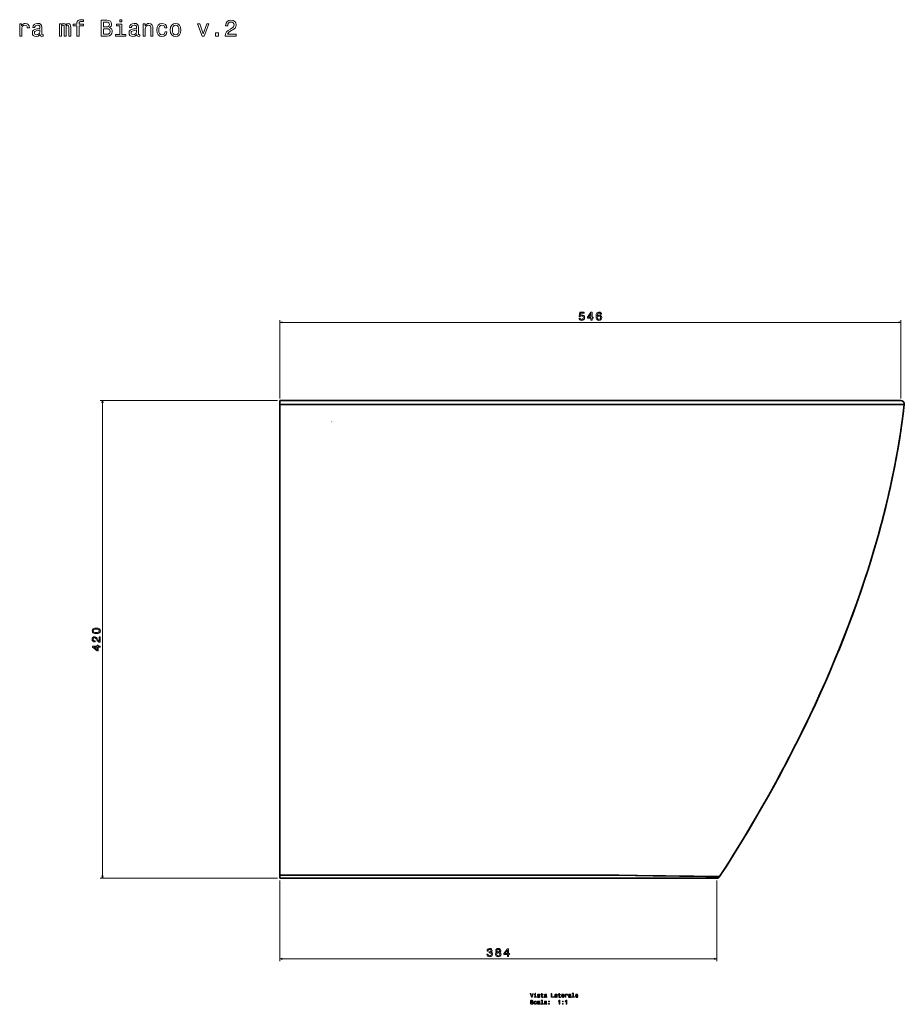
# Model space of a CAD drawing. Extents: x 419 to 1971, y -43 to 1752.
# Tile 3 of 3: x 1193 to 1971, y 886 to 1752. Entities that reach past the tile are written whole.
import ezdxf

# ---------------------------------------------------------------- set-up
doc = ezdxf.new("R2010")
doc.units = 0

msp = doc.modelspace()

# ---------------------------------------------------------------- linework, layer by layer
at = {"color": 7, "lineweight": 13}
for p, q in [((1422.16, 1419.19), (1422.16, 1488)), ((1422.16, 1486), (1968.24, 1486)), ((1968.24, 1419.19), (1968.24, 1488)), ((1420.16, 1417.19), (1264.21, 1417.19)), ((1266.21, 997.19), (1266.21, 1417.19)), ((1420.16, 997.19), (1264.21, 997.19)), ((1422.16, 995.19), (1422.16, 924.22)), ((1806.37, 995.19), (1806.37, 924.22)), ((1422.16, 926.22), (1806.37, 926.22))]:
    msp.add_line(p, q, dxfattribs=at)
at = {"color": 7, "lineweight": 35}
for p, q in [((1968.24, 1417.19), (1422.16, 1417.19)), ((1968.24, 1417.19), (1422.16, 1417.19)), ((1422.16, 999.65), (1422.17, 1413.85)), ((1422.16, 1413.85), (1422.16, 999.65)), ((1422.16, 1382.81), (1422.16, 1000.01)), ((1806.37, 997.19), (1422.16, 997.19)), ((1806.37, 997.19), (1422.16, 997.19)), ((1422.16, 997.19), (1805.02, 997.19)), ((1454.24, 997.19), (1427.16, 997.19)), ((1427.16, 997.19), (1454.24, 997.19)), ((1724.2, 997.19), (1454.24, 997.19)), ((1454.24, 997.19), (1724.2, 997.19)), ((1507.68, 997.19), (1780, 997.19)), ((1507.68, 997.19), (1780, 997.19)), ((1507.92, 997.19), (1802, 997.19)), ((1507.92, 997.19), (1802, 997.19)), ((1776.9, 997.19), (1741.43, 997.19)), ((1776.9, 997.19), (1741.43, 997.19))]:
    msp.add_line(p, q, dxfattribs=at)
at = {"color": 7, "lineweight": 35, "ltscale": 0.083304}
for p, q in [((1422.17, 1413.85), (1422.16, 1417.19)), ((1422.16, 1417.19), (1422.16, 1413.85))]:
    msp.add_line(p, q, dxfattribs=at)
at = {"color": 7, "lineweight": 35, "ltscale": 0.000622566}
msp.add_line((1422.16, 1401.44), (1422.17, 1401.41), dxfattribs=at)
at = {"color": 7, "lineweight": 35, "ltscale": 0.465674}
msp.add_line((1422.16, 1401.44), (1422.16, 1382.81), dxfattribs=at)
at = {"color": 7, "lineweight": 35, "ltscale": 0.000930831}
msp.add_line((1422.17, 1401.4), (1422.16, 1401.44), dxfattribs=at)
at = {"color": 7, "lineweight": 35, "ltscale": 0.002963}
msp.add_line((1422.16, 1000.01), (1422.16, 999.89), dxfattribs=at)
at = {"color": 7, "lineweight": 35, "ltscale": 0.061626}
for p, q in [((1422.16, 997.19), (1422.16, 999.65)), ((1422.16, 999.65), (1422.16, 997.19))]:
    msp.add_line(p, q, dxfattribs=at)
at = {"color": 7, "lineweight": 35, "ltscale": 0.035715}
msp.add_line((1423.59, 997.19), (1422.16, 997.19), dxfattribs=at)
at = {"color": 7, "lineweight": 35, "ltscale": 0.014008}
msp.add_line((1422.16, 997.19), (1422.73, 997.19), dxfattribs=at)
at = {"color": 7, "lineweight": 35, "ltscale": 0.002283}
msp.add_line((1423.5, 997.19), (1423.59, 997.19), dxfattribs=at)
at = {"color": 7, "lineweight": 35, "ltscale": 0.089285}
for p, q in [((1427.16, 997.19), (1423.59, 997.19)), ((1423.59, 997.19), (1427.16, 997.19))]:
    msp.add_line(p, q, dxfattribs=at)
at = {"color": 7, "lineweight": 35, "ltscale": 0.00386}
msp.add_line((1454.24, 997.19), (1454.4, 997.19), dxfattribs=at)
at = {"color": 7, "lineweight": 35, "ltscale": 0.000680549}
msp.add_line((1454.27, 997.19), (1454.24, 997.19), dxfattribs=at)
at = {"color": 7, "lineweight": 35, "ltscale": 0.000427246}
for p, q in [((1454.24, 997.19), (1454.26, 997.19)), ((1454.26, 997.19), (1454.24, 997.19)), ((1454.24, 997.19), (1454.26, 997.19))]:
    msp.add_line(p, q, dxfattribs=at)
at = {"color": 7, "lineweight": 35, "ltscale": 0.003442}
msp.add_line((1454.4, 997.19), (1454.26, 997.19), dxfattribs=at)
at = {"color": 7, "lineweight": 35, "ltscale": 0.175034}
for p, q in [((1507.92, 997.19), (1500.92, 997.19)), ((1500.92, 997.19), (1507.92, 997.19))]:
    msp.add_line(p, q, dxfattribs=at)
at = {"color": 7, "lineweight": 35, "ltscale": 0.169025}
for p, q in [((1500.92, 997.19), (1507.68, 997.19)), ((1507.68, 997.19), (1500.92, 997.19))]:
    msp.add_line(p, q, dxfattribs=at)
at = {"color": 7, "lineweight": 35, "ltscale": 6.08058e-05}
msp.add_line((1507.69, 997.19), (1507.68, 997.19), dxfattribs=at)
msp.add_line((1507.69, 997.19), (1507.68, 997.19), dxfattribs=at)
at = {"color": 7, "lineweight": 35, "ltscale": 0.430655}
msp.add_line((1741.43, 997.19), (1724.2, 997.19), dxfattribs=at)
msp.add_line((1741.43, 997.19), (1724.2, 997.19), dxfattribs=at)
at = {"color": 7, "lineweight": 35, "ltscale": 0.000506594}
msp.add_line((1776.9, 997.19), (1776.88, 997.19), dxfattribs=at)
at = {"color": 7, "lineweight": 35, "ltscale": 0.000335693}
msp.add_line((1776.89, 997.19), (1776.9, 997.19), dxfattribs=at)
at = {"color": 7, "lineweight": 35, "ltscale": 0.020255}
msp.add_line((1805.56, 997.19), (1806.37, 997.19), dxfattribs=at)
at = {"color": 7, "lineweight": 13}
for points in [[(1243.84, 1746.72), (1243.84, 1737.76), (1245.62, 1737.76), (1245.62, 1746.72), (1249.65, 1746.72), (1249.65, 1748.23), (1245.62, 1748.23), (1245.62, 1748.89), (1245.76, 1749.7), (1246.22, 1750.25), (1247.01, 1750.57), (1248.14, 1750.69), (1249.65, 1750.61), (1249.65, 1752.14), (1247.74, 1752.24), (1246, 1752.06), (1244.79, 1751.52), (1244.07, 1750.57), (1243.84, 1749.22), (1243.84, 1748.23), (1240.6, 1748.23), (1240.6, 1746.72)], [(1272.37, 1745.32), (1273.78, 1746.49), (1274.14, 1747.28), (1274.27, 1748.25), (1274, 1749.76), (1273.22, 1750.85), (1271.95, 1751.52), (1270.17, 1751.76), (1265.19, 1751.76), (1265.19, 1737.76), (1270.45, 1737.76), (1272.33, 1738.04), (1273.72, 1738.87), (1274.59, 1740.18), (1274.89, 1741.95), (1274.71, 1743.14), (1274.22, 1744.13), (1273.44, 1744.86)], [(1269.79, 1745.95), (1267.04, 1745.95), (1267.04, 1750.08), (1269.95, 1750.08), (1271.04, 1749.96), (1271.8, 1749.6), (1272.27, 1748.97), (1272.43, 1748.05), (1272.25, 1747.12), (1271.76, 1746.47), (1270.94, 1746.07)], [(1283.3, 1752.24), (1281.43, 1752.24), (1281.43, 1750.23), (1283.3, 1750.23)], [(1374.22, 1737.76), (1383.84, 1737.76), (1383.84, 1739.49), (1376.24, 1739.49), (1376.66, 1740.44), (1377.39, 1741.23), (1379.63, 1742.66), (1380.82, 1743.27), (1382.15, 1744.13), (1383.1, 1745.14), (1383.64, 1746.33), (1383.84, 1747.68), (1383.5, 1749.38), (1382.55, 1750.71), (1381.1, 1751.56), (1379.22, 1751.86), (1377.29, 1751.52), (1375.82, 1750.57), (1374.87, 1749.06), (1374.54, 1747.06), (1374.54, 1746.78), (1376.38, 1746.78), (1376.38, 1746.94), (1376.56, 1748.31), (1377.11, 1749.32), (1377.97, 1749.96), (1379.12, 1750.19), (1380.29, 1749.98), (1381.16, 1749.48), (1381.73, 1748.69), (1381.93, 1747.7), (1381.79, 1746.78), (1381.4, 1745.99), (1380.76, 1745.3), (1379.87, 1744.7), (1378.68, 1744.05), (1376.7, 1742.8), (1375.31, 1741.47), (1374.48, 1739.86), (1374.22, 1737.82)], [(1193.47, 1737.76), (1195.25, 1737.76), (1195.25, 1743.95), (1195.43, 1745.44), (1195.97, 1746.51), (1196.86, 1747.16), (1198.05, 1747.38), (1198.94, 1747.24), (1199.6, 1746.84), (1200.01, 1746.15), (1200.15, 1745.22), (1201.95, 1745.22), (1201.7, 1746.86), (1201.04, 1748.03), (1199.93, 1748.73), (1198.41, 1748.97), (1197.39, 1748.81), (1196.5, 1748.41), (1195.71, 1747.72), (1195.09, 1746.8), (1195.09, 1748.59), (1193.47, 1748.59)], [(1211.39, 1739.17), (1211.39, 1739.11), (1211.49, 1738.42), (1211.79, 1737.94), (1213.06, 1737.56), (1214.05, 1737.72), (1214.05, 1739.09), (1213.63, 1739.03), (1213.06, 1739.29), (1212.96, 1740.1), (1212.96, 1745.71), (1212.72, 1747.14), (1212.01, 1748.15), (1210.78, 1748.75), (1209.05, 1748.97), (1207.35, 1748.73), (1206.1, 1748.05), (1205.31, 1746.98), (1205.05, 1745.57), (1205.05, 1745.44), (1206.65, 1745.44), (1206.79, 1746.29), (1207.23, 1746.9), (1207.96, 1747.26), (1208.99, 1747.4), (1209.97, 1747.3), (1210.68, 1747), (1211.1, 1746.47), (1211.24, 1745.75), (1211.16, 1744.9), (1210.84, 1744.48), (1210.03, 1744.27), (1208.52, 1744.11), (1206.79, 1743.75), (1205.56, 1743.1), (1204.83, 1742.1), (1204.61, 1740.6), (1204.81, 1739.27), (1205.43, 1738.28), (1206.44, 1737.66), (1207.84, 1737.44), (1209.71, 1737.86)], [(1211.18, 1741.55), (1210.94, 1740.5), (1210.3, 1739.7), (1209.33, 1739.17), (1208.14, 1738.99), (1207.37, 1739.09), (1206.83, 1739.41), (1206.48, 1739.98), (1206.38, 1740.76), (1206.46, 1741.47), (1206.79, 1741.97), (1208.08, 1742.54), (1209.71, 1742.78), (1211.18, 1743.27)], [(1228.53, 1737.76), (1230.17, 1737.76), (1230.17, 1745), (1230.27, 1746.09), (1230.57, 1746.88), (1231.03, 1747.34), (1231.64, 1747.52), (1232.12, 1747.36), (1232.45, 1746.96), (1232.61, 1746.27), (1232.67, 1745.36), (1232.67, 1737.76), (1234.2, 1737.76), (1234.2, 1745), (1234.3, 1746.07), (1234.6, 1746.86), (1235.09, 1747.34), (1235.69, 1747.52), (1236.18, 1747.36), (1236.5, 1746.96), (1236.7, 1745.36), (1236.7, 1737.76), (1238.34, 1737.76), (1238.34, 1745.24), (1238.24, 1746.8), (1237.91, 1747.99), (1237.27, 1748.71), (1236.22, 1748.97), (1234.99, 1748.57), (1234.04, 1747.4), (1233.29, 1748.55), (1232.04, 1748.97), (1230.89, 1748.57), (1230.11, 1747.44), (1230.11, 1748.59), (1228.53, 1748.59)], [(1270.23, 1739.43), (1267.04, 1739.43), (1267.04, 1744.25), (1270.05, 1744.25), (1271.32, 1744.11), (1272.23, 1743.69), (1272.77, 1742.96), (1272.95, 1741.91), (1272.77, 1740.8), (1272.27, 1740.04), (1271.42, 1739.57)], [(1283.24, 1739.25), (1283.24, 1748.23), (1278.68, 1748.23), (1278.68, 1746.72), (1281.47, 1746.72), (1281.47, 1739.25), (1277.84, 1739.25), (1277.84, 1737.76), (1286.91, 1737.76), (1286.91, 1739.25)], [(1296.39, 1739.17), (1296.39, 1739.11), (1296.5, 1738.42), (1296.8, 1737.94), (1298.07, 1737.56), (1299.06, 1737.72), (1299.06, 1739.09), (1298.63, 1739.03), (1298.07, 1739.29), (1297.97, 1740.1), (1297.97, 1745.71), (1297.73, 1747.14), (1297.02, 1748.15), (1295.79, 1748.75), (1294.05, 1748.97), (1292.36, 1748.73), (1291.11, 1748.05), (1290.32, 1746.98), (1290.06, 1745.57), (1290.06, 1745.44), (1291.65, 1745.44), (1291.8, 1746.29), (1292.24, 1746.9), (1292.97, 1747.26), (1293.99, 1747.4), (1294.98, 1747.3), (1295.69, 1747), (1296.11, 1746.47), (1296.25, 1745.75), (1296.17, 1744.9), (1295.85, 1744.48), (1295.04, 1744.27), (1293.53, 1744.11), (1291.8, 1743.75), (1290.56, 1743.1), (1289.84, 1742.1), (1289.62, 1740.6), (1289.82, 1739.27), (1290.44, 1738.28), (1291.45, 1737.66), (1292.84, 1737.44), (1294.72, 1737.86)], [(1296.19, 1741.55), (1295.95, 1740.5), (1295.31, 1739.7), (1294.34, 1739.17), (1293.15, 1738.99), (1292.38, 1739.09), (1291.84, 1739.41), (1291.49, 1739.98), (1291.39, 1740.76), (1291.47, 1741.47), (1291.8, 1741.97), (1293.09, 1742.54), (1294.72, 1742.78), (1296.19, 1743.27)], [(1302.1, 1737.76), (1303.88, 1737.76), (1303.88, 1744.01), (1304.06, 1745.44), (1304.65, 1746.49), (1305.55, 1747.14), (1306.76, 1747.38), (1307.73, 1747.18), (1308.34, 1746.63), (1308.64, 1745.73), (1308.74, 1744.52), (1308.74, 1737.76), (1310.52, 1737.76), (1310.52, 1744.88), (1310.44, 1746.31), (1310.07, 1747.5), (1308.88, 1748.59), (1307.03, 1748.97), (1306, 1748.83), (1305.13, 1748.45), (1304.38, 1747.8), (1303.8, 1746.94), (1303.8, 1748.59), (1302.1, 1748.59)], [(1321.15, 1745), (1322.9, 1745), (1322.54, 1746.61), (1321.67, 1747.89), (1320.32, 1748.67), (1318.56, 1748.97), (1316.63, 1748.57), (1315.16, 1747.44), (1314.23, 1745.61), (1313.9, 1743.14), (1314.21, 1740.7), (1315.12, 1738.89), (1316.55, 1737.76), (1318.5, 1737.38), (1320.24, 1737.68), (1321.59, 1738.53), (1322.52, 1739.86), (1322.92, 1741.63), (1321.23, 1741.63), (1320.93, 1740.5), (1320.36, 1739.65), (1319.55, 1739.13), (1318.56, 1738.97), (1317.33, 1739.23), (1316.45, 1740.04), (1315.9, 1741.35), (1315.72, 1743.21), (1315.9, 1745.02), (1316.47, 1746.33), (1317.37, 1747.14), (1318.56, 1747.42), (1319.61, 1747.24), (1320.4, 1746.78), (1320.93, 1746.01)], [(1325.87, 1743.16), (1326.19, 1740.7), (1327.12, 1738.89), (1328.59, 1737.76), (1330.57, 1737.38), (1332.52, 1737.76), (1334, 1738.87), (1334.93, 1740.68), (1335.27, 1743.16), (1334.93, 1745.63), (1334, 1747.46), (1332.52, 1748.57), (1330.57, 1748.97), (1328.59, 1748.57), (1327.12, 1747.44), (1326.19, 1745.63)], [(1327.68, 1743.19), (1327.86, 1745), (1328.43, 1746.31), (1329.34, 1747.12), (1330.57, 1747.4), (1331.78, 1747.12), (1332.69, 1746.33), (1333.25, 1745), (1333.45, 1743.19), (1333.25, 1741.35), (1332.69, 1740.02), (1331.78, 1739.21), (1330.57, 1738.95), (1329.34, 1739.21), (1328.43, 1740.02), (1327.86, 1741.35)], [(1353.93, 1737.76), (1355.8, 1737.76), (1359.76, 1748.59), (1357.92, 1748.59), (1354.88, 1739.86), (1351.77, 1748.59), (1349.91, 1748.59)], [(1365.61, 1737.76), (1368.39, 1737.76), (1368.39, 1740.76), (1365.61, 1740.76)], [(1685.23, 1489.83), (1685.45, 1489), (1685.95, 1488.35), (1686.67, 1487.95), (1687.6, 1487.8), (1688.62, 1487.98), (1689.42, 1488.47), (1689.92, 1489.26), (1690.11, 1490.27), (1689.94, 1491.21), (1689.46, 1491.94), (1688.7, 1492.42), (1687.72, 1492.59), (1686.96, 1492.47), (1686.38, 1492.14), (1686.66, 1494.02), (1689.73, 1494.02), (1689.73, 1494.85), (1685.99, 1494.85), (1685.43, 1491.14), (1686.24, 1491.14), (1686.82, 1491.61), (1687.57, 1491.78), (1688.22, 1491.67), (1688.71, 1491.35), (1689.02, 1490.86), (1689.13, 1490.22), (1689.02, 1489.58), (1688.7, 1489.09), (1688.21, 1488.78), (1687.57, 1488.67), (1687.04, 1488.74), (1686.62, 1488.97), (1686.32, 1489.33), (1686.17, 1489.83)], [(1695.76, 1488), (1696.67, 1488), (1696.67, 1489.74), (1697.66, 1489.74), (1697.66, 1490.54), (1696.67, 1490.54), (1696.67, 1494.85), (1695.75, 1494.85), (1692.68, 1490.62), (1692.68, 1489.74), (1695.76, 1489.74)], [(1693.53, 1490.54), (1695.76, 1493.68), (1695.76, 1490.54)], [(1705.1, 1493.11), (1704.9, 1493.93), (1704.46, 1494.54), (1703.77, 1494.92), (1702.89, 1495.05), (1702.29, 1494.98), (1701.78, 1494.79), (1701.32, 1494.48), (1700.94, 1494.03), (1700.64, 1493.48), (1700.42, 1492.8), (1700.27, 1492.01), (1700.23, 1491.11), (1700.4, 1489.68), (1700.89, 1488.64), (1701.69, 1488.01), (1702.78, 1487.8), (1703.75, 1487.98), (1704.5, 1488.45), (1704.98, 1489.2), (1705.16, 1490.15), (1704.98, 1491.11), (1704.52, 1491.84), (1703.8, 1492.31), (1702.92, 1492.47), (1701.96, 1492.27), (1701.24, 1491.69), (1701.39, 1492.8), (1701.72, 1493.6), (1702.21, 1494.07), (1702.9, 1494.23), (1703.4, 1494.15), (1703.78, 1493.94), (1704.04, 1493.59), (1704.17, 1493.11)], [(1704.18, 1490.14), (1704.07, 1489.5), (1703.78, 1489.02), (1703.33, 1488.7), (1702.77, 1488.6), (1702.17, 1488.7), (1701.72, 1489.01), (1701.42, 1489.49), (1701.33, 1490.13), (1701.43, 1490.75), (1701.72, 1491.23), (1702.18, 1491.53), (1702.81, 1491.64), (1703.35, 1491.53), (1703.78, 1491.24), (1704.07, 1490.76)], [(1260.79, 1212.23), (1262.38, 1212.38), (1263.5, 1212.85), (1264.19, 1213.61), (1264.41, 1214.66), (1264.19, 1215.7), (1263.5, 1216.45), (1262.38, 1216.92), (1260.79, 1217.08), (1259.22, 1216.92), (1258.59, 1216.72), (1258.08, 1216.45), (1257.39, 1215.7), (1257.16, 1214.66), (1257.39, 1213.61), (1258.09, 1212.85), (1259.22, 1212.38)], [(1260.79, 1213.19), (1259.57, 1213.28), (1258.69, 1213.53), (1258.18, 1213.98), (1258, 1214.66), (1258.18, 1215.32), (1258.69, 1215.78), (1259.57, 1216.03), (1260.79, 1216.11), (1262.02, 1216.03), (1262.9, 1215.78), (1263.41, 1215.32), (1263.59, 1214.66), (1263.41, 1213.98), (1262.9, 1213.53), (1262.02, 1213.28)], [(1264.21, 1204.72), (1264.21, 1209.54), (1263.34, 1209.54), (1263.34, 1205.73), (1262.87, 1205.94), (1262.48, 1206.31), (1261.76, 1207.43), (1261.46, 1208.02), (1261.02, 1208.69), (1260.52, 1209.16), (1259.92, 1209.43), (1259.25, 1209.54), (1258.4, 1209.36), (1257.74, 1208.89), (1257.31, 1208.16), (1257.16, 1207.23), (1257.33, 1206.26), (1257.81, 1205.52), (1258.56, 1205.05), (1259.56, 1204.89), (1259.7, 1204.89), (1259.7, 1205.8), (1259.62, 1205.8), (1258.94, 1205.89), (1258.43, 1206.17), (1258.11, 1206.6), (1258, 1207.17), (1258.1, 1207.76), (1258.35, 1208.19), (1258.74, 1208.48), (1259.24, 1208.58), (1259.7, 1208.51), (1260.1, 1208.31), (1260.44, 1207.99), (1260.74, 1207.55), (1261.06, 1206.95), (1261.69, 1205.96), (1262.36, 1205.27), (1263.16, 1204.86), (1264.18, 1204.72)], [(1264.21, 1200.27), (1264.21, 1201.18), (1262.48, 1201.18), (1262.48, 1202.17), (1261.67, 1202.17), (1261.67, 1201.18), (1257.36, 1201.18), (1257.36, 1200.26), (1261.59, 1197.19), (1262.48, 1197.19), (1262.48, 1200.27)], [(1261.67, 1198.04), (1258.53, 1200.27), (1261.67, 1200.27)], [(1604.25, 930.42), (1604.25, 930.35), (1604.41, 929.38), (1604.89, 928.66), (1605.63, 928.19), (1606.62, 928.02), (1607.67, 928.19), (1608.46, 928.64), (1608.96, 929.34), (1609.14, 930.25), (1609.06, 930.84), (1608.84, 931.33), (1608.48, 931.7), (1607.99, 931.97), (1608.65, 932.52), (1608.88, 933.39), (1608.73, 934.17), (1608.3, 934.77), (1607.59, 935.14), (1606.62, 935.27), (1605.71, 935.11), (1605.02, 934.67), (1604.56, 933.96), (1604.41, 933.02), (1604.41, 932.95), (1605.31, 932.95), (1605.39, 933.6), (1605.65, 934.06), (1606.08, 934.34), (1606.67, 934.44), (1607.2, 934.36), (1607.58, 934.15), (1607.81, 933.81), (1607.9, 933.35), (1607.81, 932.85), (1607.57, 932.52), (1607.15, 932.32), (1606.57, 932.26), (1606.18, 932.27), (1606.18, 931.47), (1606.67, 931.49), (1607.31, 931.4), (1607.78, 931.16), (1608.06, 930.76), (1608.17, 930.25), (1608.05, 929.66), (1607.76, 929.23), (1607.3, 928.96), (1606.68, 928.87), (1606.05, 928.97), (1605.58, 929.27), (1605.29, 929.75), (1605.18, 930.42)], [(1613.01, 931.99), (1612.5, 931.71), (1612.15, 931.32), (1611.93, 930.82), (1611.85, 930.23), (1612.02, 929.33), (1612.48, 928.64), (1613.24, 928.19), (1614.27, 928.02), (1615.28, 928.19), (1616.04, 928.64), (1616.5, 929.33), (1616.68, 930.23), (1616.6, 930.82), (1616.38, 931.32), (1616.02, 931.71), (1615.52, 931.99), (1615.92, 932.24), (1616.2, 932.57), (1616.37, 932.97), (1616.43, 933.47), (1616.27, 934.18), (1615.85, 934.76), (1615.16, 935.13), (1614.27, 935.27), (1613.36, 935.13), (1612.67, 934.76), (1612.24, 934.18), (1612.09, 933.47), (1612.14, 932.97), (1612.31, 932.57)], [(1612.82, 930.25), (1612.91, 930.78), (1613.21, 931.19), (1613.66, 931.45), (1614.27, 931.54), (1614.86, 931.45), (1615.31, 931.19), (1615.61, 930.78), (1615.71, 930.25), (1615.61, 929.67), (1615.31, 929.24), (1614.86, 928.96), (1614.27, 928.87), (1613.66, 928.96), (1613.21, 929.24), (1612.91, 929.67)], [(1613.05, 933.39), (1613.13, 933.83), (1613.37, 934.17), (1613.75, 934.38), (1614.27, 934.47), (1614.77, 934.38), (1615.15, 934.17), (1615.4, 933.83), (1615.49, 933.39), (1615.4, 932.93), (1615.15, 932.58), (1614.77, 932.35), (1614.27, 932.28), (1613.75, 932.36), (1613.37, 932.58), (1613.13, 932.93)], [(1622.29, 928.22), (1623.2, 928.22), (1623.2, 929.96), (1624.2, 929.96), (1624.2, 930.76), (1623.2, 930.76), (1623.2, 935.07), (1622.28, 935.07), (1619.22, 930.84), (1619.22, 929.96), (1622.29, 929.96)], [(1620.06, 930.76), (1622.29, 933.9), (1622.29, 930.76)], [(1644.56, 895.83), (1643.68, 892.85), (1642.78, 895.83), (1642.3, 895.83), (1643.43, 892.33), (1643.94, 892.33), (1645.04, 895.83)], [(1647.03, 892.7), (1647.03, 894.95), (1645.89, 894.95), (1645.89, 894.57), (1646.59, 894.57), (1646.59, 892.7), (1645.68, 892.7), (1645.68, 892.33), (1647.95, 892.33), (1647.95, 892.7)], [(1647.05, 895.95), (1646.58, 895.95), (1646.58, 895.45), (1647.05, 895.45)], [(1650.04, 893.91), (1649.61, 894.01), (1649.29, 894.12), (1649.19, 894.36), (1649.22, 894.53), (1649.32, 894.65), (1649.49, 894.72), (1649.74, 894.75), (1649.98, 894.72), (1650.16, 894.63), (1650.28, 894.5), (1650.33, 894.32), (1650.77, 894.32), (1650.77, 894.33), (1650.69, 894.65), (1650.49, 894.91), (1650.16, 895.07), (1649.74, 895.13), (1649.31, 895.07), (1649, 894.91), (1648.8, 894.66), (1648.74, 894.35), (1648.79, 894.04), (1648.93, 893.83), (1649.16, 893.68), (1649.5, 893.57), (1649.99, 893.45), (1650.29, 893.33), (1650.38, 893.23), (1650.41, 893.07), (1650.36, 892.89), (1650.24, 892.75), (1650.04, 892.66), (1649.78, 892.63), (1649.5, 892.66), (1649.3, 892.76), (1649.16, 892.93), (1649.11, 893.17), (1648.68, 893.17), (1648.75, 892.77), (1648.96, 892.47), (1649.29, 892.3), (1649.74, 892.23), (1650.21, 892.3), (1650.56, 892.47), (1650.77, 892.76), (1650.85, 893.13), (1650.79, 893.44), (1650.64, 893.66), (1650.38, 893.8)], [(1652.34, 894.57), (1652.34, 893.21), (1652.37, 892.77), (1652.51, 892.47), (1652.8, 892.29), (1653.28, 892.23), (1653.8, 892.26), (1653.8, 892.64), (1653.42, 892.61), (1653.07, 892.65), (1652.88, 892.78), (1652.8, 892.99), (1652.79, 893.29), (1652.79, 894.57), (1653.8, 894.57), (1653.8, 894.95), (1652.79, 894.95), (1652.79, 895.74), (1652.34, 895.74), (1652.34, 894.95), (1651.58, 894.95), (1651.58, 894.57)], [(1656.39, 892.68), (1656.39, 892.67), (1656.42, 892.49), (1656.49, 892.37), (1656.81, 892.28), (1657.06, 892.32), (1657.06, 892.66), (1656.95, 892.65), (1656.81, 892.71), (1656.79, 892.91), (1656.79, 894.32), (1656.72, 894.67), (1656.55, 894.93), (1656.24, 895.08), (1655.81, 895.13), (1655.38, 895.07), (1655.07, 894.9), (1654.87, 894.63), (1654.81, 894.28), (1654.81, 894.25), (1655.21, 894.25), (1655.24, 894.46), (1655.35, 894.61), (1655.53, 894.7), (1655.79, 894.74), (1656.04, 894.71), (1656.22, 894.64), (1656.32, 894.51), (1656.36, 894.33), (1656.34, 894.11), (1656.26, 894.01), (1656.05, 893.96), (1655.68, 893.92), (1655.24, 893.83), (1654.93, 893.66), (1654.75, 893.41), (1654.7, 893.04), (1654.75, 892.71), (1654.9, 892.46), (1655.16, 892.3), (1655.5, 892.25), (1655.97, 892.35)], [(1656.34, 893.28), (1656.28, 893.01), (1656.12, 892.81), (1655.88, 892.68), (1655.58, 892.64), (1655.39, 892.66), (1655.25, 892.74), (1655.17, 892.88), (1655.14, 893.08), (1655.16, 893.26), (1655.24, 893.38), (1655.56, 893.52), (1655.97, 893.58), (1656.34, 893.71)], [(1660.88, 892.33), (1663.12, 892.33), (1663.12, 892.75), (1661.34, 892.75), (1661.34, 895.83), (1660.88, 895.83)], [(1665.5, 892.68), (1665.5, 892.67), (1665.53, 892.49), (1665.6, 892.37), (1665.92, 892.28), (1666.17, 892.32), (1666.17, 892.66), (1666.06, 892.65), (1665.92, 892.71), (1665.89, 892.91), (1665.89, 894.32), (1665.83, 894.67), (1665.66, 894.93), (1665.35, 895.08), (1664.91, 895.13), (1664.49, 895.07), (1664.18, 894.9), (1663.98, 894.63), (1663.92, 894.28), (1663.92, 894.25), (1664.31, 894.25), (1664.35, 894.46), (1664.46, 894.61), (1664.64, 894.7), (1664.9, 894.74), (1665.15, 894.71), (1665.32, 894.64), (1665.43, 894.51), (1665.46, 894.33), (1665.44, 894.11), (1665.36, 894.01), (1665.16, 893.96), (1664.78, 893.92), (1664.35, 893.83), (1664.04, 893.66), (1663.86, 893.41), (1663.81, 893.04), (1663.86, 892.71), (1664.01, 892.46), (1664.26, 892.3), (1664.61, 892.25), (1665.08, 892.35)], [(1665.45, 893.28), (1665.39, 893.01), (1665.23, 892.81), (1664.99, 892.68), (1664.69, 892.64), (1664.5, 892.66), (1664.36, 892.74), (1664.27, 892.88), (1664.25, 893.08), (1664.27, 893.26), (1664.35, 893.38), (1664.67, 893.52), (1665.08, 893.58), (1665.45, 893.71)], [(1667.52, 894.57), (1667.52, 893.21), (1667.55, 892.77), (1667.69, 892.47), (1667.98, 892.29), (1668.46, 892.23), (1668.98, 892.26), (1668.98, 892.64), (1668.6, 892.61), (1668.25, 892.65), (1668.06, 892.78), (1667.98, 892.99), (1667.97, 893.29), (1667.97, 894.57), (1668.98, 894.57), (1668.98, 894.95), (1667.97, 894.95), (1667.97, 895.74), (1667.52, 895.74), (1667.52, 894.95), (1666.76, 894.95), (1666.76, 894.57)], [(1670.35, 893.55), (1672.13, 893.55), (1672.13, 893.76), (1672.05, 894.34), (1671.83, 894.77), (1671.48, 895.04), (1671.01, 895.13), (1670.55, 895.03), (1670.2, 894.75), (1669.97, 894.29), (1669.89, 893.69), (1669.96, 893.06), (1670.19, 892.61), (1670.54, 892.33), (1670.99, 892.23), (1671.39, 892.3), (1671.71, 892.47), (1671.95, 892.74), (1672.08, 893.11), (1671.64, 893.11), (1671.55, 892.9), (1671.42, 892.75), (1671.05, 892.63), (1670.76, 892.69), (1670.54, 892.86), (1670.4, 893.15), (1670.35, 893.54)], [(1670.35, 893.93), (1670.41, 894.28), (1670.54, 894.53), (1670.75, 894.69), (1671.02, 894.74), (1671.29, 894.69), (1671.5, 894.53), (1671.62, 894.28), (1671.67, 893.93)], [(1673.17, 892.33), (1673.61, 892.33), (1673.61, 893.88), (1673.65, 894.25), (1673.79, 894.52), (1674.01, 894.68), (1674.31, 894.73), (1674.53, 894.7), (1674.7, 894.6), (1674.8, 894.43), (1674.83, 894.19), (1675.28, 894.19), (1675.22, 894.6), (1675.06, 894.9), (1674.78, 895.07), (1674.4, 895.13), (1674.14, 895.09), (1673.92, 894.99), (1673.73, 894.82), (1673.57, 894.59), (1673.57, 895.04), (1673.17, 895.04)], [(1677.64, 892.68), (1677.64, 892.67), (1677.67, 892.49), (1677.74, 892.37), (1678.06, 892.28), (1678.31, 892.32), (1678.31, 892.66), (1678.2, 892.65), (1678.06, 892.71), (1678.04, 892.91), (1678.04, 894.32), (1677.98, 894.67), (1677.8, 894.93), (1677.49, 895.08), (1677.06, 895.13), (1676.64, 895.07), (1676.32, 894.9), (1676.13, 894.63), (1676.06, 894.28), (1676.06, 894.25), (1676.46, 894.25), (1676.49, 894.46), (1676.61, 894.61), (1676.79, 894.7), (1677.04, 894.74), (1677.29, 894.71), (1677.47, 894.64), (1677.57, 894.51), (1677.61, 894.33), (1677.59, 894.11), (1677.51, 894.01), (1677.31, 893.96), (1676.93, 893.92), (1676.49, 893.83), (1676.19, 893.66), (1676.01, 893.41), (1675.95, 893.04), (1676, 892.71), (1676.16, 892.46), (1676.41, 892.3), (1676.76, 892.25), (1677.23, 892.35)], [(1677.59, 893.28), (1677.53, 893.01), (1677.37, 892.81), (1677.13, 892.68), (1676.83, 892.64), (1676.64, 892.66), (1676.5, 892.74), (1676.42, 892.88), (1676.39, 893.08), (1676.41, 893.26), (1676.49, 893.38), (1676.82, 893.52), (1677.23, 893.58), (1677.59, 893.71)], [(1679.95, 895.58), (1679.95, 892.7), (1679.04, 892.7), (1679.04, 892.33), (1681.31, 892.33), (1681.31, 892.7), (1680.4, 892.7), (1680.4, 895.95), (1679.26, 895.95), (1679.26, 895.58)], [(1682.5, 893.55), (1684.27, 893.55), (1684.28, 893.76), (1684.2, 894.34), (1683.97, 894.77), (1683.62, 895.04), (1683.15, 895.13), (1682.69, 895.03), (1682.34, 894.75), (1682.11, 894.29), (1682.03, 893.69), (1682.11, 893.06), (1682.33, 892.61), (1682.68, 892.33), (1683.14, 892.23), (1683.53, 892.3), (1683.85, 892.47), (1684.09, 892.74), (1684.23, 893.11), (1683.79, 893.11), (1683.7, 892.9), (1683.56, 892.75), (1683.19, 892.63), (1682.9, 892.69), (1682.69, 892.86), (1682.55, 893.15), (1682.5, 893.54)], [(1682.5, 893.93), (1682.55, 894.28), (1682.69, 894.53), (1682.89, 894.69), (1683.17, 894.74), (1683.43, 894.69), (1683.64, 894.53), (1683.77, 894.28), (1683.81, 893.93)], [(1642.89, 887.44), (1642.43, 887.44), (1642.53, 886.9), (1642.78, 886.51), (1643.17, 886.27), (1643.69, 886.19), (1644.21, 886.27), (1644.6, 886.49), (1644.85, 886.84), (1644.94, 887.3), (1644.86, 887.71), (1644.65, 887.98), (1644.31, 888.15), (1643.85, 888.28), (1643.46, 888.38), (1643.2, 888.49), (1643.05, 888.65), (1643.01, 888.9), (1643.05, 889.13), (1643.18, 889.3), (1643.39, 889.42), (1643.66, 889.46), (1643.95, 889.41), (1644.17, 889.27), (1644.31, 889.05), (1644.38, 888.74), (1644.84, 888.74), (1644.84, 888.75), (1644.76, 889.22), (1644.53, 889.57), (1644.15, 889.8), (1643.65, 889.87), (1643.19, 889.8), (1642.84, 889.58), (1642.61, 889.26), (1642.53, 888.83), (1642.6, 888.46), (1642.79, 888.2), (1643.09, 888.03), (1643.51, 887.9), (1643.91, 887.78), (1644.22, 887.67), (1644.41, 887.51), (1644.47, 887.24), (1644.41, 886.98), (1644.26, 886.78), (1644.02, 886.65), (1643.71, 886.61), (1643.37, 886.66), (1643.11, 886.83), (1642.94, 887.09)], [(1647.4, 888.09), (1647.84, 888.09), (1647.75, 888.5), (1647.53, 888.81), (1647.19, 889.01), (1646.75, 889.09), (1646.27, 888.98), (1645.9, 888.7), (1645.67, 888.24), (1645.59, 887.63), (1645.66, 887.02), (1645.89, 886.56), (1646.25, 886.28), (1646.74, 886.19), (1647.17, 886.26), (1647.51, 886.47), (1647.74, 886.81), (1647.84, 887.25), (1647.42, 887.25), (1647.34, 886.97), (1647.2, 886.76), (1647, 886.62), (1646.75, 886.58), (1646.45, 886.65), (1646.22, 886.85), (1646.09, 887.18), (1646.04, 887.64), (1646.09, 888.1), (1646.23, 888.42), (1646.46, 888.63), (1646.75, 888.7), (1647.02, 888.65), (1647.21, 888.54), (1647.34, 888.34)], [(1650.32, 886.63), (1650.32, 886.62), (1650.35, 886.45), (1650.42, 886.33), (1650.74, 886.23), (1650.99, 886.27), (1650.99, 886.61), (1650.88, 886.6), (1650.74, 886.66), (1650.71, 886.87), (1650.71, 888.27), (1650.65, 888.63), (1650.48, 888.88), (1650.17, 889.03), (1649.73, 889.09), (1649.31, 889.03), (1649, 888.85), (1648.8, 888.59), (1648.74, 888.23), (1648.74, 888.2), (1649.13, 888.2), (1649.17, 888.41), (1649.28, 888.57), (1649.46, 888.66), (1649.72, 888.69), (1649.97, 888.67), (1650.14, 888.59), (1650.25, 888.46), (1650.28, 888.28), (1650.26, 888.07), (1650.18, 887.96), (1649.98, 887.91), (1649.6, 887.87), (1649.17, 887.78), (1648.86, 887.62), (1648.68, 887.37), (1648.63, 886.99), (1648.68, 886.66), (1648.83, 886.41), (1649.08, 886.26), (1649.43, 886.2), (1649.9, 886.31)], [(1650.27, 887.23), (1650.21, 886.97), (1650.05, 886.77), (1649.81, 886.63), (1649.51, 886.59), (1649.32, 886.61), (1649.18, 886.7), (1649.09, 886.84), (1649.07, 887.03), (1649.09, 887.21), (1649.17, 887.34), (1649.49, 887.48), (1649.9, 887.54), (1650.27, 887.66)], [(1652.63, 889.53), (1652.63, 886.65), (1651.72, 886.65), (1651.72, 886.28), (1653.98, 886.28), (1653.98, 886.65), (1653.07, 886.65), (1653.07, 889.9), (1651.93, 889.9), (1651.93, 889.53)], [(1656.39, 886.63), (1656.39, 886.62), (1656.42, 886.45), (1656.49, 886.33), (1656.81, 886.23), (1657.06, 886.27), (1657.06, 886.61), (1656.95, 886.6), (1656.81, 886.66), (1656.79, 886.87), (1656.79, 888.27), (1656.72, 888.63), (1656.55, 888.88), (1656.24, 889.03), (1655.81, 889.09), (1655.38, 889.03), (1655.07, 888.85), (1654.87, 888.59), (1654.81, 888.23), (1654.81, 888.2), (1655.21, 888.2), (1655.24, 888.41), (1655.35, 888.57), (1655.53, 888.66), (1655.79, 888.69), (1656.04, 888.67), (1656.22, 888.59), (1656.32, 888.46), (1656.36, 888.28), (1656.34, 888.07), (1656.26, 887.96), (1656.05, 887.91), (1655.68, 887.87), (1655.24, 887.78), (1654.93, 887.62), (1654.75, 887.37), (1654.7, 886.99), (1654.75, 886.66), (1654.9, 886.41), (1655.16, 886.26), (1655.5, 886.2), (1655.97, 886.31)], [(1656.34, 887.23), (1656.28, 886.97), (1656.12, 886.77), (1655.88, 886.63), (1655.58, 886.59), (1655.39, 886.61), (1655.25, 886.7), (1655.17, 886.84), (1655.14, 887.03), (1655.16, 887.21), (1655.24, 887.34), (1655.56, 887.48), (1655.97, 887.54), (1656.34, 887.66)], [(1658.52, 888.24), (1659.21, 888.24), (1659.21, 888.99), (1658.52, 888.99)], [(1658.52, 886.28), (1659.21, 886.28), (1659.21, 887.03), (1658.52, 887.03)], [(1667.88, 886.28), (1668.34, 886.28), (1668.34, 889.81), (1668, 889.81), (1667.91, 889.5), (1667.72, 889.29), (1667.45, 889.17), (1667.06, 889.13), (1667.06, 888.77), (1667.88, 888.77)], [(1670.66, 888.24), (1671.36, 888.24), (1671.36, 888.99), (1670.66, 888.99)], [(1670.66, 886.28), (1671.36, 886.28), (1671.36, 887.03), (1670.66, 887.03)], [(1673.95, 886.28), (1674.41, 886.28), (1674.41, 889.81), (1674.07, 889.81), (1673.98, 889.5), (1673.8, 889.29), (1673.52, 889.17), (1673.14, 889.13), (1673.14, 888.77), (1673.95, 888.77)]]:
    msp.add_lwpolyline(points, close=True, dxfattribs=at)
for points in [[(1424.1, 1486.52), (1422.16, 1486), (1424.1, 1485.48)], [(1966.31, 1485.48), (1968.24, 1486), (1966.31, 1486.52)], [(1266.73, 1415.25), (1266.21, 1417.19), (1265.69, 1415.25)], [(1265.69, 999.12), (1266.21, 997.19), (1266.73, 999.12)], [(1424.1, 926.74), (1422.16, 926.22), (1424.1, 925.7)], [(1804.43, 925.7), (1806.37, 926.22), (1804.43, 926.74)]]:
    msp.add_lwpolyline(points, dxfattribs=at)
at = {"color": 7, "lineweight": 35}
for points in [[(1422.17, 1413.85), (1438.17, 1413.85), (1775.82, 1413.83), (1856.51, 1413.81), (1915.4, 1413.76), (1955.69, 1413.79), (1971.22, 1413.84)], [(1971.22, 1413.84), (1958.65, 1413.8), (1917.3, 1413.76), (1861.03, 1413.8), (1800.84, 1413.82), (1613.08, 1413.84), (1422.17, 1413.85)], [(1808.89, 998.56), (1815.36, 1008.66), (1821.77, 1018.85), (1828.02, 1029.01), (1834.15, 1039.16), (1840.16, 1049.33), (1846.03, 1059.49), (1851.73, 1069.55), (1857.34, 1079.66), (1862.8, 1089.74), (1868.12, 1099.78), (1873.35, 1109.88), (1878.39, 1119.85), (1883.33, 1129.86), (1888.18, 1139.93), (1892.82, 1149.82), (1897.37, 1159.76), (1901.82, 1169.75), (1906.11, 1179.62), (1910.29, 1189.53), (1914.3, 1199.33), (1918.22, 1209.17), (1921.96, 1218.86), (1925.6, 1228.58), (1929.14, 1238.35), (1932.47, 1247.84), (1935.69, 1257.38), (1938.81, 1266.94), (1941.75, 1276.31), (1944.59, 1285.71), (1947.25, 1294.89), (1949.81, 1304.1), (1952.26, 1313.34), (1954.52, 1322.28), (1956.68, 1331.24), (1958.73, 1340.22), (1960.68, 1349.23), (1962.51, 1358.26), (1964.17, 1366.95), (1965.72, 1375.66), (1967.17, 1384.39), (1968.51, 1393.13), (1969.94, 1403.48), (1970.6, 1408.66), (1971.22, 1413.84)], [(1971.22, 1413.84), (1970.19, 1405.42), (1969.06, 1397), (1967.83, 1388.61), (1966.16, 1378.21), (1964.34, 1367.84), (1962.36, 1357.5), (1960.25, 1347.19), (1957.99, 1336.91), (1956.45, 1330.29), (1954.86, 1323.68), (1953.2, 1317), (1951.47, 1310.33), (1949.04, 1301.28), (1946.5, 1292.26), (1943.87, 1283.27), (1941.78, 1276.41), (1939.64, 1269.56), (1936.64, 1260.24), (1933.53, 1250.95), (1930.33, 1241.7), (1927.81, 1234.63), (1925.24, 1227.59), (1921.64, 1218.01), (1917.94, 1208.46), (1914.15, 1198.95), (1911.18, 1191.69), (1908.16, 1184.46), (1905.05, 1177.16), (1901.89, 1169.89), (1897.51, 1160.06), (1893.04, 1150.28), (1888.47, 1140.54), (1883.72, 1130.66), (1878.87, 1120.82), (1873.94, 1111.03), (1870.11, 1103.6), (1866.24, 1096.21), (1862.27, 1088.75), (1858.24, 1081.32), (1852.04, 1070.09), (1845.72, 1058.93), (1841.41, 1051.48), (1837.02, 1044), (1832.58, 1036.54), (1828.02, 1029.01), (1823.41, 1021.51), (1818.72, 1013.98), (1813.97, 1006.48), (1808.89, 998.56)], [(1467.67, 1398.39), (1467.67, 1398.4), (1467.67, 1398.4), (1467.67, 1398.4), (1467.66, 1398.4), (1467.56, 1398.42)], [(1808.89, 998.56), (1804.41, 998.57), (1796.85, 998.64), (1785.09, 998.78), (1773.53, 998.92), (1761.24, 999.1), (1736.67, 999.52), (1720.36, 999.69), (1698.2, 999.68), (1649.32, 999.67), (1483.27, 999.65), (1422.16, 999.65)], [(1808.89, 998.56), (1804.41, 998.57), (1798.21, 998.62), (1786.1, 998.76), (1774.73, 998.9), (1761.22, 999.1), (1750.38, 999.27), (1734.88, 999.55), (1719.57, 999.69), (1697.74, 999.68), (1669.86, 999.67), (1633.06, 999.67), (1578.71, 999.66), (1526.18, 999.66), (1422.16, 999.65)]]:
    msp.add_lwpolyline(points, dxfattribs=at)
for centre, radius, start, end in [((1968.24, 1414.19), 3, 353.41373, 89.99996), ((1968.24, 1414.19), 3, 353.41373, 89.99996), ((1424.16, 1401.44), 2, 179.99999, 181.06611), ((1500.92, 1000.19), 3, 270, 273.14162), ((1500.92, 1000.19), 3, 270, 273.14746), ((1806.37, 1000.19), 3, 270.00488, 327.08812), ((1806.37, 1000.19), 3, 270.00488, 327.08812)]:
    msp.add_arc(centre, radius, start, end, dxfattribs=at)

doc.saveas('drawing.dxf')
